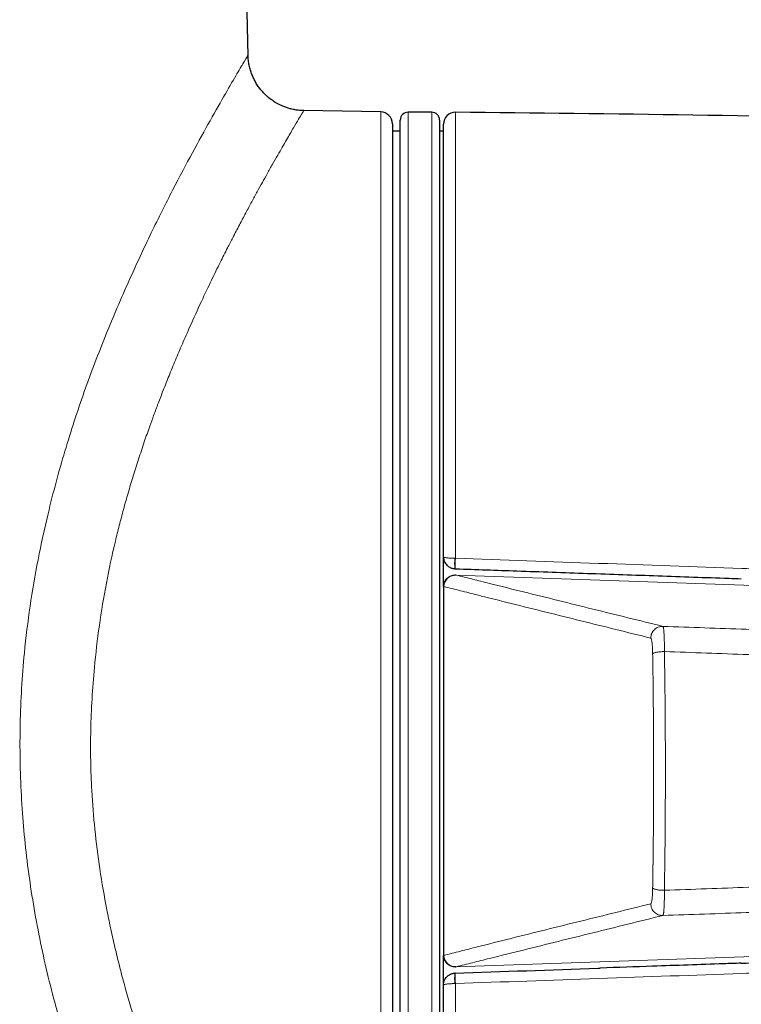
# Model space of a CAD drawing. Header units: millimetres. Extents: x 8 to 882, y 12 to 770.
# Tile 48 of 60: x 479 to 498, y 579 to 604. Entities that reach past the tile are written whole.
import ezdxf

# ---------------------------------------------------------------- set-up
doc = ezdxf.new("R2010")
doc.units = ezdxf.units.MM

msp = doc.modelspace()

# ---------------------------------------------------------------- linework, layer by layer
at = {"color": 7, "linetype": 'Continuous', "lineweight": 30}
for p, q in [((485.13, 602.999), (484.168, 645.3)), ((488.505, 601.573), (486.542, 601.607)), ((489.8, 601.568), (489.2, 601.568)), ((488.8, 601.273), (488.8, 584.818)), ((489, 568.268), (489, 601.368)), ((490, 601.368), (490, 568.268)), ((490.1, 590.263), (490.1, 601.265)), ((489, 601.085), (488.8, 601.085)), ((490.1, 601.085), (490, 601.085)), ((490.1, 589.511), (490.1, 590.259)), ((490.389, 589.96), (490.397, 589.96)), ((490.394, 589.96), (490.412, 589.959)), ((490.1, 589.51), (490.1, 589.501)), ((490.1, 589.501), (490.1, 580.135)), ((488.8, 584.818), (488.8, 568.363)), ((490.1, 580.135), (490.1, 580.125)), ((490.1, 579.377), (490.1, 580.124)), ((490.394, 579.675), (490.389, 579.675)), ((490.1, 568.37), (490.1, 579.373))]:
    msp.add_line(p, q, dxfattribs=at)
at = {"color": 252, "linetype": 'Continuous', "lineweight": 0}
for p, q in [((488.505, 568.063), (488.505, 601.573)), ((489.2, 601.568), (489.2, 568.068)), ((489.8, 568.068), (489.8, 601.568)), ((490.403, 601.565), (490.403, 590.224)), ((490.39, 590.225), (490.403, 590.224)), ((490.41, 589.813), (490.41, 589.801)), ((490.41, 589.801), (490.418, 589.799)), ((514.148, 588.97), (490.418, 589.799)), ((490.109, 589.508), (490.1, 589.51)), ((514.148, 580.665), (490.418, 579.837)), ((490.1, 580.125), (490.109, 580.128)), ((490.418, 579.837), (490.41, 579.835)), ((490.41, 579.835), (490.41, 579.823)), ((490.403, 579.411), (490.39, 579.411)), ((490.403, 579.411), (490.403, 568.07))]:
    msp.add_line(p, q, dxfattribs=at)
at = {"color": 7, "linetype": 'Continuous', "lineweight": 30}
for centre, radius, start, end in [((488.5, 601.273), 0.3, 0, 89), ((489.2, 601.368), 0.2, 90, 180), ((489.8, 601.368), 0.2, 0, 90), ((490.4, 601.265), 0.3, 89.4827, 180), ((481.366, -399.27), 1000.876, 88.099513, 89.482671)]:
    msp.add_arc(centre, radius, start, end, dxfattribs=at)
at = {"color": 252, "linetype": 'Continuous', "lineweight": 0}
for centre, radius, start, end in [((491.828, 590.092), 1.444, 174.7482, 185.2518), ((519.106, 589.137), 28.724, 177.8309, 178.3587), ((490.409, 589.499), 0.3, 88.2773, 178.3257), ((490.409, 580.137), 0.3, 181.6821, 271.7149), ((491.751, 579.543), 1.368, 174.4533, 185.5467), ((519.921, 580.524), 29.539, 181.6466, 182.1597)]:
    msp.add_arc(centre, radius, start, end, dxfattribs=at)
for points, knots in [([(485.946, 566.619), (485.945, 566.62), (485.944, 566.622), (485.822, 566.815), (485.641, 567.106), (485.435, 567.442), (485.147, 567.918), (484.756, 568.572), (484.25, 569.446), (483.687, 570.467), (483.122, 571.547), (482.58, 572.638), (482.083, 573.706), (481.602, 574.825), (481.144, 575.996), (480.667, 577.356), (480.201, 578.904), (479.793, 580.645), (479.504, 582.408), (479.342, 584.202), (479.311, 586.013), (479.408, 587.624), (479.578, 589.014), (479.782, 590.199), (480.071, 591.524), (480.461, 592.965), (480.961, 594.487), (481.515, 595.934), (482.094, 597.281), (482.668, 598.512), (483.215, 599.606), (483.723, 600.561), (484.18, 601.385), (484.565, 602.063), (484.864, 602.575), (485.052, 602.89), (485.137, 603.029), (485.122, 603.004), (485.119, 602.999)], [0, 0, 0, 0, 0.021835, 0.052964, 0.073859, 0.094973, 0.116397, 0.147155, 0.178014, 0.209214, 0.240988, 0.266456, 0.291483, 0.316188, 0.340692, 0.365121, 0.397788, 0.429397, 0.460333, 0.491006, 0.522314, 0.553518, 0.574499, 0.595772, 0.617462, 0.648015, 0.678818, 0.710155, 0.742298, 0.773715, 0.804708, 0.835514, 0.866377, 0.89824, 0.929487, 0.960431, 0.991393, 1, 1, 1, 1]), ([(486.542, 601.598), (486.543, 601.6), (486.548, 601.607), (486.507, 601.541), (486.422, 601.401), (486.312, 601.216), (486.202, 601.028), (486.107, 600.866), (486.002, 600.682), (485.885, 600.478), (485.756, 600.251), (485.626, 600.019), (485.494, 599.783), (485.363, 599.546), (485.222, 599.287), (485.071, 599.006), (484.909, 598.701), (484.754, 598.403), (484.591, 598.086), (484.412, 597.731), (484.19, 597.28), (483.933, 596.738), (483.684, 596.194), (483.463, 595.69), (483.286, 595.272), (483.124, 594.878), (482.978, 594.511), (482.848, 594.174), (482.733, 593.869), (482.615, 593.544), (482.486, 593.175), (482.345, 592.75), (482.208, 592.317), (482.08, 591.891), (481.963, 591.473), (481.854, 591.065), (481.7, 590.445), (481.52, 589.603), (481.341, 588.528), (481.225, 587.543), (481.157, 586.655), (481.125, 585.866), (481.123, 585.086), (481.152, 584.242), (481.226, 583.319), (481.355, 582.308), (481.498, 581.479), (481.629, 580.836), (481.731, 580.382), (481.841, 579.926), (481.96, 579.468), (482.089, 579.008), (482.227, 578.547), (482.386, 578.049), (482.572, 577.505), (482.79, 576.905), (483.033, 576.274), (483.293, 575.636), (483.53, 575.087), (483.731, 574.633), (483.899, 574.265), (484.067, 573.905), (484.237, 573.554), (484.406, 573.212), (484.684, 572.672), (485.052, 571.977), (485.482, 571.184), (485.802, 570.613), (486.03, 570.215), (486.183, 569.95), (486.326, 569.707), (486.463, 569.478), (486.641, 569.181), (486.843, 568.847), (487.04, 568.524), (487.19, 568.282), (487.289, 568.125), (487.34, 568.046), (487.338, 568.05), (487.337, 568.052)], [0, 0, 0, 0, 0.008911, 0.029295, 0.050095, 0.071343, 0.082147, 0.093074, 0.104128, 0.115311, 0.126628, 0.138081, 0.147445, 0.157131, 0.167143, 0.177482, 0.188147, 0.199142, 0.207351, 0.218763, 0.232112, 0.2474, 0.264627, 0.275966, 0.286445, 0.296066, 0.304827, 0.312729, 0.31977, 0.325951, 0.334884, 0.344521, 0.353841, 0.362845, 0.371533, 0.379908, 0.38797, 0.409164, 0.429815, 0.449958, 0.464757, 0.47931, 0.493636, 0.507754, 0.525844, 0.544679, 0.564296, 0.572952, 0.58176, 0.590722, 0.59984, 0.609115, 0.61855, 0.628146, 0.64015, 0.653169, 0.667206, 0.68226, 0.697083, 0.706237, 0.715393, 0.724552, 0.733714, 0.742879, 0.752046, 0.77833, 0.803404, 0.827283, 0.838131, 0.848718, 0.859046, 0.869116, 0.879878, 0.902311, 0.924339, 0.945994, 0.96731, 0.988324, 1, 1, 1, 1]), ([(490.1, 590.263), (490.1, 590.263), (490.1, 590.261), (490.101, 590.259), (490.106, 590.256), (490.111, 590.253), (490.116, 590.251), (490.121, 590.249), (490.131, 590.246), (490.15, 590.242), (490.181, 590.237), (490.218, 590.233), (490.253, 590.23), (490.287, 590.227), (490.319, 590.226), (490.353, 590.225), (490.377, 590.225), (490.39, 590.225)], [0, 0, 0, 0, 0.00729, 0.0764, 0.146095, 0.186422, 0.226867, 0.256046, 0.285272, 0.399563, 0.517069, 0.615094, 0.715578, 0.78272, 0.850766, 0.924723, 1, 1, 1, 1]), ([(490.403, 590.224), (491.616, 590.182), (494.044, 590.096), (497.121, 589.988), (499.632, 589.899), (501.579, 589.831), (503.526, 589.763), (505.473, 589.695), (507.42, 589.627), (509.367, 589.559), (511.314, 589.491), (512.612, 589.446), (513.261, 589.423)], [0, 0, 0, 0, 0.159284, 0.318569, 0.403744, 0.488919, 0.574095, 0.659272, 0.744453, 0.829634, 0.914817, 1, 1, 1, 1]), ([(490.418, 589.799), (490.418, 589.799), (490.558, 589.764), (490.84, 589.694), (491.41, 589.55), (492.136, 589.37), (493.015, 589.152), (494.198, 588.86), (495.087, 588.64), (495.68, 588.493)], [0, 0, 0, 0, 0.000001, 0.082385, 0.164769, 0.329538, 0.497154, 0.664769, 1, 1, 1, 1]), ([(495.372, 588.195), (494.779, 588.342), (493.889, 588.562), (492.706, 588.856), (491.827, 589.074), (491.102, 589.256), (490.53, 589.401), (490.25, 589.472), (490.109, 589.508)], [0, 0, 0, 0, 0.3352257, 0.5028386, 0.6704515, 0.8352255, 0.9176128, 1, 1, 1, 1]), ([(495.68, 588.493), (495.68, 588.493), (495.682, 588.493), (495.685, 588.49), (495.689, 588.48), (495.693, 588.464), (495.697, 588.442), (495.7, 588.416), (495.703, 588.384), (495.706, 588.347), (495.709, 588.305), (495.712, 588.259), (495.714, 588.209), (495.716, 588.155), (495.717, 588.089), (495.718, 588.01), (495.719, 587.928), (495.719, 587.875), (495.719, 587.854), (495.719, 587.854)], [0, 0, 0, 0, 0.000056, 0.062054, 0.124944, 0.188286, 0.252558, 0.314584, 0.377044, 0.440874, 0.505177, 0.567205, 0.629669, 0.693507, 0.757822, 0.8481, 0.938378, 0.999944, 1, 1, 1, 1]), ([(510.683, 588.001), (510.4, 588.01), (509.835, 588.027), (508.986, 588.053), (508.136, 588.08), (507.286, 588.106), (506.44, 588.133), (505.597, 588.16), (504.757, 588.187), (503.917, 588.214), (503.005, 588.244), (502.022, 588.277), (500.969, 588.312), (499.914, 588.347), (498.857, 588.383), (497.8, 588.42), (496.741, 588.456), (496.034, 588.481), (495.68, 588.493)], [0, 0, 0, 0, 0.057372, 0.114598, 0.17171, 0.22874, 0.285725, 0.34169, 0.397668, 0.453667, 0.509694, 0.579598, 0.649549, 0.71954, 0.789565, 0.859628, 0.929752, 1, 1, 1, 1]), ([(495.42, 587.794), (495.419, 587.821), (495.418, 587.874), (495.415, 587.948), (495.41, 588.017), (495.404, 588.078), (495.397, 588.127), (495.389, 588.164), (495.38, 588.189), (495.375, 588.193), (495.372, 588.195)], [0, 0, 0, 0, 0.120937, 0.241878, 0.368141, 0.494408, 0.620763, 0.74712, 0.873559, 1, 1, 1, 1]), ([(495.719, 587.854), (495.72, 587.766), (495.723, 587.592), (495.727, 587.329), (495.73, 587.065), (495.734, 586.752), (495.737, 586.413), (495.74, 586.047), (495.742, 585.703), (495.743, 585.358), (495.744, 585.013), (495.744, 584.668), (495.743, 584.321), (495.742, 583.973), (495.74, 583.623), (495.738, 583.271), (495.734, 582.918), (495.73, 582.563), (495.725, 582.184), (495.721, 581.924), (495.719, 581.782)], [0, 0, 0, 0, 0.043694, 0.087387, 0.131123, 0.174859, 0.242332, 0.298727, 0.355129, 0.411524, 0.467995, 0.524474, 0.580945, 0.638292, 0.695646, 0.752992, 0.811582, 0.87018, 0.92877, 1, 1, 1, 1]), ([(495.719, 587.854), (496.075, 587.841), (496.788, 587.815), (497.856, 587.776), (498.922, 587.738), (499.987, 587.7), (501.051, 587.662), (502.113, 587.625), (503.107, 587.591), (504.034, 587.559), (504.894, 587.53), (505.753, 587.501), (506.611, 587.473), (507.462, 587.444), (508.307, 587.417), (509.146, 587.39), (509.983, 587.363), (510.54, 587.345), (510.819, 587.336)], [0, 0, 0, 0, 0.070365, 0.140644, 0.210842, 0.280975, 0.351057, 0.421106, 0.491138, 0.548032, 0.604933, 0.661847, 0.718786, 0.775759, 0.831757, 0.887797, 0.943879, 1, 1, 1, 1]), ([(495.42, 581.841), (495.422, 581.99), (495.427, 582.297), (495.433, 582.764), (495.438, 583.195), (495.441, 583.58), (495.443, 583.919), (495.444, 584.26), (495.445, 584.602), (495.445, 584.947), (495.444, 585.287), (495.443, 585.624), (495.441, 585.956), (495.438, 586.335), (495.435, 586.69), (495.431, 587.021), (495.428, 587.279), (495.424, 587.537), (495.421, 587.709), (495.42, 587.794)], [0, 0, 0, 0, 0.0759719, 0.1562949, 0.2366178, 0.2932879, 0.3499655, 0.4066356, 0.4640716, 0.5215155, 0.5789516, 0.6344669, 0.6899893, 0.7455046, 0.8251317, 0.8688313, 0.9125309, 0.9562655, 1, 1, 1, 1]), ([(495.719, 581.782), (496.075, 581.795), (496.788, 581.821), (497.856, 581.86), (498.922, 581.898), (499.987, 581.936), (501.051, 581.973), (502.113, 582.01), (503.107, 582.044), (504.034, 582.076), (504.894, 582.105), (505.753, 582.134), (506.611, 582.163), (507.462, 582.191), (508.307, 582.219), (509.146, 582.246), (509.983, 582.273), (510.54, 582.29), (510.819, 582.299)], [0, 0, 0, 0, 0.070365, 0.140644, 0.210842, 0.280975, 0.351057, 0.421106, 0.491138, 0.548032, 0.604933, 0.661847, 0.718786, 0.775759, 0.831757, 0.887797, 0.943879, 1, 1, 1, 1]), ([(495.372, 581.44), (495.375, 581.443), (495.38, 581.447), (495.389, 581.471), (495.397, 581.508), (495.404, 581.558), (495.41, 581.618), (495.415, 581.687), (495.418, 581.762), (495.419, 581.815), (495.42, 581.841)], [0, 0, 0, 0, 0.126352, 0.252705, 0.379074, 0.505442, 0.631722, 0.757999, 0.879, 1, 1, 1, 1]), ([(495.719, 581.782), (495.719, 581.782), (495.719, 581.761), (495.719, 581.719), (495.719, 581.657), (495.718, 581.597), (495.717, 581.539), (495.716, 581.482), (495.714, 581.429), (495.712, 581.378), (495.709, 581.332), (495.707, 581.29), (495.703, 581.253), (495.7, 581.221), (495.697, 581.194), (495.693, 581.172), (495.689, 581.156), (495.685, 581.146), (495.682, 581.143), (495.68, 581.142), (495.68, 581.142)], [0, 0, 0, 0, 0.000056, 0.059594, 0.120129, 0.180664, 0.242227, 0.30425, 0.366709, 0.430544, 0.494855, 0.556877, 0.619333, 0.683159, 0.747459, 0.809454, 0.872565, 0.935677, 0.999944, 1, 1, 1, 1]), ([(510.683, 581.634), (510.4, 581.626), (509.835, 581.608), (508.986, 581.582), (508.136, 581.556), (507.286, 581.529), (506.44, 581.503), (505.597, 581.476), (504.757, 581.449), (503.917, 581.421), (503.005, 581.391), (502.022, 581.359), (500.969, 581.324), (499.914, 581.288), (498.857, 581.252), (497.8, 581.216), (496.741, 581.179), (496.034, 581.155), (495.68, 581.142)], [0, 0, 0, 0, 0.057372, 0.114598, 0.17171, 0.22874, 0.285725, 0.34169, 0.397668, 0.453667, 0.509694, 0.579598, 0.649549, 0.71954, 0.789565, 0.859628, 0.929752, 1, 1, 1, 1]), ([(490.109, 580.128), (490.25, 580.163), (490.53, 580.235), (491.102, 580.38), (491.827, 580.561), (492.706, 580.78), (493.889, 581.073), (494.779, 581.294), (495.372, 581.44)], [0, 0, 0, 0, 0.082387, 0.164774, 0.329548, 0.497161, 0.664774, 1, 1, 1, 1]), ([(495.68, 581.142), (495.087, 580.996), (494.198, 580.776), (493.015, 580.483), (492.136, 580.266), (491.41, 580.085), (490.84, 579.942), (490.558, 579.871), (490.418, 579.837), (490.418, 579.837)], [0, 0, 0, 0, 0.335231, 0.502846, 0.670462, 0.83523, 0.917614, 0.999999, 1, 1, 1, 1]), ([(513.261, 580.213), (512.612, 580.19), (511.315, 580.145), (509.368, 580.077), (507.421, 580.009), (505.474, 579.941), (503.527, 579.873), (501.58, 579.805), (499.632, 579.736), (497.121, 579.648), (494.044, 579.54), (491.616, 579.454), (490.403, 579.411)], [0, 0, 0, 0, 0.085175, 0.1703512, 0.2555275, 0.3407058, 0.4258841, 0.5110656, 0.5962483, 0.6814314, 0.8407143, 1, 1, 1, 1]), ([(490.1, 579.373), (490.1, 579.373), (490.1, 579.374), (490.101, 579.377), (490.106, 579.38), (490.111, 579.383), (490.116, 579.385), (490.121, 579.386), (490.131, 579.389), (490.15, 579.394), (490.181, 579.399), (490.218, 579.403), (490.253, 579.406), (490.287, 579.408), (490.319, 579.409), (490.353, 579.411), (490.377, 579.411), (490.39, 579.411)], [0, 0, 0, 0, 0.00729, 0.0764, 0.146095, 0.186422, 0.226867, 0.256046, 0.285272, 0.399563, 0.517069, 0.615094, 0.715578, 0.78272, 0.850766, 0.924723, 1, 1, 1, 1])]:
    msp.add_open_spline(points, degree=3, knots=knots, dxfattribs=at)
at = {"color": 7, "linetype": 'Continuous', "lineweight": 30}
for points, knots in [([(486.548, 601.607), (486.51, 601.608), (486.435, 601.611), (486.326, 601.627), (486.223, 601.648), (486.127, 601.676), (486.039, 601.708), (485.959, 601.743), (485.887, 601.779), (485.823, 601.816), (485.768, 601.852), (485.72, 601.885), (485.677, 601.918), (485.63, 601.956), (485.577, 602.005), (485.516, 602.066), (485.451, 602.14), (485.385, 602.227), (485.325, 602.322), (485.271, 602.423), (485.226, 602.527), (485.187, 602.64), (485.157, 602.761), (485.136, 602.887), (485.132, 602.974), (485.13, 603.017)], [0, 0, 0, 0, 0.05161, 0.101435, 0.149131, 0.194391, 0.236946, 0.276571, 0.313082, 0.34633, 0.376204, 0.402621, 0.425666, 0.450062, 0.484161, 0.523496, 0.567989, 0.6175, 0.671801, 0.720484, 0.772026, 0.826125, 0.882427, 0.940532, 1, 1, 1, 1]), ([(490.1, 590.263), (490.1, 590.262), (490.1, 590.24), (490.104, 590.207), (490.115, 590.166), (490.129, 590.13), (490.151, 590.092), (490.182, 590.053), (490.218, 590.021), (490.253, 589.998), (490.287, 589.982), (490.319, 589.971), (490.353, 589.963), (490.377, 589.961), (490.39, 589.96)], [0, 0, 0, 0, 0.0072957, 0.1462137, 0.2267718, 0.2918673, 0.4029174, 0.5169273, 0.6149483, 0.7154301, 0.7825984, 0.8506683, 0.9246758, 1, 1, 1, 1]), ([(490.412, 589.959), (490.931, 589.941), (492.047, 589.902), (493.762, 589.842), (495.558, 589.78), (496.862, 589.734), (497.568, 589.71), (497.674, 589.706)], [0, 0, 0, 0, 0.2142675, 0.4612148, 0.708513, 0.9561641, 1, 1, 1, 1]), ([(490.1, 589.51), (490.101, 589.527), (490.104, 589.56), (490.119, 589.609), (490.141, 589.655), (490.17, 589.696), (490.206, 589.732), (490.248, 589.761), (490.294, 589.783), (490.345, 589.797), (490.384, 589.801), (490.407, 589.801), (490.41, 589.801)], [0, 0, 0, 0, 0.105458, 0.213976, 0.319434, 0.427947, 0.533465, 0.642036, 0.747677, 0.856376, 0.976698, 1, 1, 1, 1]), ([(497.668, 579.929), (497.67, 579.929), (498.322, 579.952), (499.622, 579.997), (501.568, 580.065), (503.515, 580.132), (505.462, 580.2), (507.408, 580.267), (509.355, 580.335), (511.301, 580.402), (512.599, 580.447), (513.248, 580.469)], [0, 0, 0, 0, 0.000445, 0.125383, 0.250322, 0.375263, 0.500204, 0.625152, 0.7501, 0.87505, 1, 1, 1, 1]), ([(490.41, 579.835), (490.407, 579.835), (490.384, 579.834), (490.345, 579.838), (490.294, 579.852), (490.248, 579.874), (490.207, 579.903), (490.171, 579.939), (490.141, 579.98), (490.119, 580.026), (490.104, 580.075), (490.102, 580.108), (490.1, 580.125)], [0, 0, 0, 0, 0.023302, 0.143624, 0.249266, 0.357964, 0.463482, 0.572053, 0.677511, 0.786024, 0.891482, 1, 1, 1, 1]), ([(497.668, 579.929), (497.519, 579.924), (496.769, 579.898), (495.575, 579.856), (494.53, 579.82), (494.087, 579.804)], [0, 0, 0, 0, 0.124894, 0.628502, 1, 1, 1, 1]), ([(490.1, 579.373), (490.1, 579.374), (490.1, 579.395), (490.104, 579.429), (490.115, 579.47), (490.129, 579.505), (490.151, 579.544), (490.182, 579.582), (490.218, 579.615), (490.253, 579.638), (490.287, 579.654), (490.319, 579.665), (490.353, 579.673), (490.377, 579.674), (490.39, 579.675)], [0, 0, 0, 0, 0.007296, 0.146214, 0.226772, 0.291867, 0.402917, 0.516927, 0.614948, 0.71543, 0.782598, 0.850668, 0.924676, 1, 1, 1, 1]), ([(490.394, 579.675), (491.607, 579.718), (492.838, 579.761), (494.069, 579.804), (494.087, 579.804)], [0, 0, 0, 0, 0.9858004, 1, 1, 1, 1])]:
    msp.add_open_spline(points, degree=3, knots=knots, dxfattribs=at)
at = {"color": 252, "linetype": 'Continuous', "lineweight": 0}
for points in [[(495.372, 588.195), (495.373, 588.215), (495.376, 588.255), (495.394, 588.312), (495.423, 588.365), (495.462, 588.411), (495.509, 588.448), (495.563, 588.475), (495.621, 588.492), (495.661, 588.493), (495.68, 588.493)], [(495.42, 587.794), (495.423, 587.798), (495.428, 587.805), (495.449, 587.816), (495.479, 587.826), (495.516, 587.835), (495.561, 587.842), (495.611, 587.848), (495.664, 587.852), (495.701, 587.853), (495.719, 587.854)], [(495.42, 581.841), (495.423, 581.837), (495.428, 581.83), (495.449, 581.819), (495.479, 581.809), (495.516, 581.801), (495.561, 581.793), (495.61, 581.787), (495.664, 581.783), (495.7, 581.782), (495.719, 581.782)], [(495.372, 581.44), (495.373, 581.42), (495.376, 581.381), (495.394, 581.323), (495.423, 581.27), (495.462, 581.225), (495.509, 581.187), (495.563, 581.16), (495.621, 581.144), (495.661, 581.143), (495.68, 581.142)]]:
    msp.add_open_spline(points, degree=3, dxfattribs=at)

doc.saveas('drawing.dxf')
